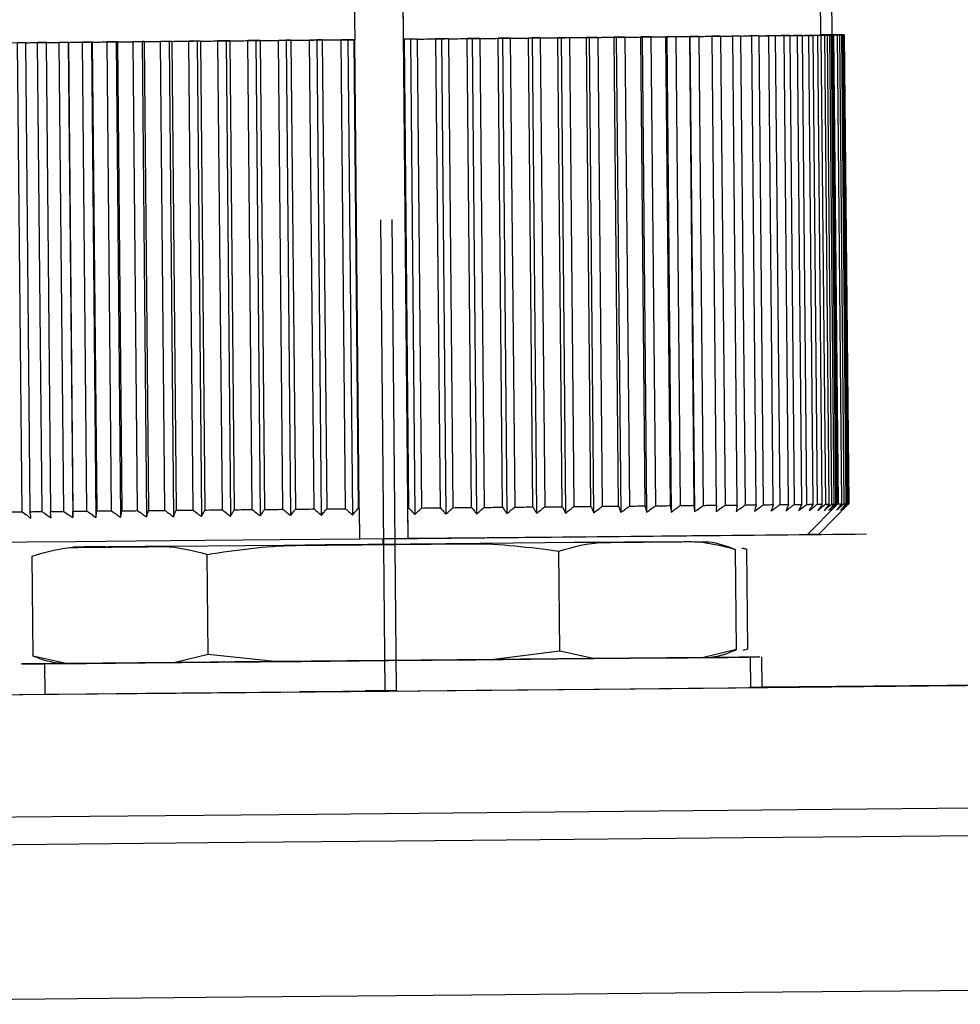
# Model space of a CAD drawing. Header units: millimetres. Extents: x -271 to 35, y 79 to 379.
# Tile 14 of 23: x -233 to -217, y 197 to 213. Entities that reach past the tile are written whole.
import ezdxf

# ---------------------------------------------------------------- set-up
doc = ezdxf.new("R2010")
doc.units = ezdxf.units.MM
doc.header["$PDSIZE"] = -1

msp = doc.modelspace()

# ---------------------------------------------------------------- linework, layer by layer
at = {"color": 7, "linetype": 'Continuous', "lineweight": 25}
for p, q in [((-226.502, 204.912), (-226.595, 214.762)), ((-227.391, 214.404), (-227.379, 213.104)), ((-226.579, 213.112), (-226.591, 214.412)), ((-219.729, 213.177), (-219.741, 214.477)), ((-219.544, 213.183), (-219.556, 214.483)), ((-229.428, 213.085), (-229.49, 213.085)), ((-229.428, 213.085), (-229.356, 205.386)), ((-229.003, 213.089), (-229.132, 213.088)), ((-229.06, 205.388), (-229.132, 213.088)), ((-228.931, 213.09), (-229.003, 213.089)), ((-229.003, 213.089), (-228.93, 205.284)), ((-228.931, 213.09), (-228.859, 205.39)), ((-228.505, 213.094), (-228.629, 213.093)), ((-228.557, 205.393), (-228.629, 213.093)), ((-228.425, 213.095), (-228.505, 213.094)), ((-228.505, 213.094), (-228.432, 205.289)), ((-228.425, 213.095), (-228.353, 205.395)), ((-228.001, 213.099), (-228.119, 213.098)), ((-228.046, 205.398), (-228.119, 213.098)), ((-227.912, 213.099), (-228.001, 213.099)), ((-228.001, 213.099), (-227.927, 205.294)), ((-227.912, 213.099), (-227.839, 205.4)), ((-227.491, 213.103), (-227.602, 213.102)), ((-227.53, 205.403), (-227.602, 213.102)), ((-227.379, 213.104), (-227.491, 213.103)), ((-227.491, 213.103), (-227.417, 205.299)), ((-227.394, 213.104), (-227.322, 205.405)), ((-227.379, 213.104), (-227.379, 213.104)), ((-227.307, 205.405), (-227.379, 213.104)), ((-226.579, 213.112), (-226.563, 213.112)), ((-226.579, 213.112), (-226.579, 213.112)), ((-226.579, 213.112), (-226.507, 205.412)), ((-226.466, 213.113), (-226.563, 213.112)), ((-226.491, 205.412), (-226.563, 213.112)), ((-226.355, 213.114), (-226.466, 213.113)), ((-226.466, 213.113), (-226.393, 205.308)), ((-226.355, 213.114), (-226.282, 205.414)), ((-225.956, 213.118), (-226.045, 213.117)), ((-225.973, 205.417), (-226.045, 213.117)), ((-225.838, 213.119), (-225.956, 213.118)), ((-225.956, 213.118), (-225.883, 205.313)), ((-225.838, 213.119), (-225.766, 205.419)), ((-225.451, 213.123), (-225.532, 213.122)), ((-225.46, 205.422), (-225.532, 213.122)), ((-225.328, 213.124), (-225.451, 213.123)), ((-225.451, 213.123), (-225.378, 205.318)), ((-225.328, 213.124), (-225.255, 205.424)), ((-224.954, 213.127), (-225.026, 213.127)), ((-224.953, 205.427), (-225.026, 213.127)), ((-224.825, 213.128), (-224.954, 213.127)), ((-224.954, 213.127), (-224.881, 205.322)), ((-224.825, 213.128), (-224.753, 205.429)), ((-224.467, 213.132), (-224.529, 213.131)), ((-224.457, 205.432), (-224.529, 213.131)), ((-224.333, 213.133), (-224.467, 213.132)), ((-224.467, 213.132), (-224.393, 205.327)), ((-224.333, 213.133), (-224.26, 205.433)), ((-223.991, 213.136), (-224.044, 213.136)), ((-223.972, 205.436), (-224.044, 213.136)), ((-223.853, 213.138), (-223.991, 213.136)), ((-223.991, 213.136), (-223.918, 205.331)), ((-223.853, 213.138), (-223.781, 205.438)), ((-223.53, 213.141), (-223.574, 213.14)), ((-223.501, 205.441), (-223.574, 213.14)), ((-223.389, 213.142), (-223.53, 213.141)), ((-223.53, 213.141), (-223.457, 205.336)), ((-223.389, 213.142), (-223.317, 205.442)), ((-223.087, 213.145), (-223.12, 213.145)), ((-223.047, 205.445), (-223.12, 213.145)), ((-222.943, 213.146), (-223.087, 213.145)), ((-223.087, 213.145), (-223.013, 205.34)), ((-222.943, 213.146), (-222.87, 205.447)), ((-222.662, 213.149), (-222.685, 213.149)), ((-222.612, 205.449), (-222.685, 213.149)), ((-222.516, 213.15), (-222.662, 213.149)), ((-222.662, 213.149), (-222.588, 205.344)), ((-222.516, 213.15), (-222.443, 205.451)), ((-222.258, 213.153), (-222.27, 213.153)), ((-222.198, 205.453), (-222.27, 213.153)), ((-222.11, 213.154), (-222.258, 213.153)), ((-222.258, 213.153), (-222.184, 205.348)), ((-222.11, 213.154), (-222.038, 205.454)), ((-221.877, 213.156), (-221.879, 213.156)), ((-221.807, 205.457), (-221.879, 213.156)), ((-221.729, 213.158), (-221.877, 213.156)), ((-221.877, 213.156), (-221.803, 205.351)), ((-221.729, 213.158), (-221.657, 205.458)), ((-221.373, 213.161), (-221.521, 213.16)), ((-221.521, 213.16), (-221.513, 213.16)), ((-221.441, 205.46), (-221.513, 213.16)), ((-221.373, 213.161), (-221.301, 205.461)), ((-221.044, 213.164), (-221.191, 213.163)), ((-221.191, 213.163), (-221.173, 213.163)), ((-221.101, 205.463), (-221.173, 213.163)), ((-221.044, 213.164), (-220.972, 205.464)), ((-220.745, 213.167), (-220.89, 213.166)), ((-220.89, 213.166), (-220.862, 213.166)), ((-220.789, 205.466), (-220.862, 213.166)), ((-220.745, 213.167), (-220.672, 205.467)), ((-220.475, 213.17), (-220.618, 213.168)), ((-220.618, 213.168), (-220.58, 213.169)), ((-220.508, 205.469), (-220.58, 213.169)), ((-220.475, 213.17), (-220.403, 205.47)), ((-220.238, 213.172), (-220.378, 213.17)), ((-220.378, 213.17), (-220.329, 213.171)), ((-220.257, 205.471), (-220.329, 213.171)), ((-220.238, 213.172), (-220.166, 205.472)), ((-220.033, 213.174), (-220.169, 213.172)), ((-220.169, 213.172), (-220.111, 213.173)), ((-220.039, 205.473), (-220.111, 213.173)), ((-220.033, 213.174), (-219.961, 205.474)), ((-219.862, 213.175), (-219.994, 213.174)), ((-219.994, 213.174), (-219.927, 213.175)), ((-219.854, 205.475), (-219.927, 213.175)), ((-219.862, 213.175), (-219.79, 205.476)), ((-219.726, 213.177), (-219.852, 213.175)), ((-219.852, 213.175), (-219.776, 213.176)), ((-219.704, 205.477), (-219.776, 213.176)), ((-219.625, 213.178), (-219.746, 213.177)), ((-219.746, 213.177), (-219.661, 213.177)), ((-219.647, 213.182), (-219.729, 213.181)), ((-219.729, 213.181), (-219.709, 213.181)), ((-219.729, 213.177), (-219.625, 213.178)), ((-219.729, 213.177), (-219.726, 213.177)), ((-219.661, 213.177), (-219.729, 213.177)), ((-219.726, 213.177), (-219.654, 205.477)), ((-219.709, 213.177), (-219.709, 213.181)), ((-219.582, 213.178), (-219.675, 213.177)), ((-219.675, 213.177), (-219.56, 213.178)), ((-219.56, 213.178), (-219.675, 213.177)), ((-219.675, 213.177), (-219.582, 213.178)), ((-219.589, 205.478), (-219.661, 213.177)), ((-219.647, 213.182), (-219.647, 213.178)), ((-219.518, 213.183), (-219.643, 213.182)), ((-219.643, 213.182), (-219.566, 213.182)), ((-219.538, 213.179), (-219.639, 213.178)), ((-219.639, 213.178), (-219.531, 213.179)), ((-219.531, 213.179), (-219.639, 213.178)), ((-219.639, 213.178), (-219.538, 213.179)), ((-219.625, 213.178), (-219.553, 205.478)), ((-219.509, 205.478), (-219.582, 213.178)), ((-219.566, 213.178), (-219.566, 213.182)), ((-219.538, 213.179), (-219.56, 213.178)), ((-219.56, 213.178), (-219.487, 205.479)), ((-219.544, 213.183), (-219.456, 213.184)), ((-219.424, 213.184), (-219.544, 213.183)), ((-219.495, 213.183), (-219.544, 213.183)), ((-219.544, 213.183), (-219.457, 213.183)), ((-219.466, 205.479), (-219.538, 213.179)), ((-219.531, 213.179), (-219.459, 205.479)), ((-219.529, 213.179), (-219.457, 205.479)), ((-219.518, 213.183), (-219.445, 205.483)), ((-219.409, 213.184), (-219.5, 213.183)), ((-219.5, 213.183), (-219.384, 213.184)), ((-219.366, 213.184), (-219.479, 213.183)), ((-219.479, 213.183), (-219.385, 213.184)), ((-219.358, 213.184), (-219.457, 213.183)), ((-219.457, 213.183), (-219.348, 213.184)), ((-219.385, 205.484), (-219.457, 213.183)), ((-219.344, 213.185), (-219.45, 213.183)), ((-219.45, 213.183), (-219.348, 213.184)), ((-219.424, 213.184), (-219.351, 205.484)), ((-219.312, 205.484), (-219.385, 213.184)), ((-219.366, 213.184), (-219.348, 213.184)), ((-219.366, 213.184), (-219.293, 205.485)), ((-219.344, 213.185), (-219.348, 213.184)), ((-219.276, 205.485), (-219.348, 213.184)), ((-219.344, 213.185), (-219.271, 205.485)), ((-232.766, 213.054), (-232.913, 213.053)), ((-232.84, 205.353), (-232.913, 213.053)), ((-232.784, 213.054), (-232.766, 213.054)), ((-232.784, 213.054), (-232.712, 205.354)), ((-232.437, 213.057), (-232.584, 213.056)), ((-232.512, 205.356), (-232.584, 213.056)), ((-232.444, 213.057), (-232.437, 213.057)), ((-232.444, 213.057), (-232.372, 205.357)), ((-232.08, 213.06), (-232.228, 213.059)), ((-232.156, 205.359), (-232.228, 213.059)), ((-232.078, 213.06), (-232.08, 213.06)), ((-232.08, 213.06), (-232.007, 205.256)), ((-232.078, 213.06), (-232.006, 205.361)), ((-231.699, 213.064), (-231.847, 213.063)), ((-231.774, 205.363), (-231.847, 213.063)), ((-231.687, 213.064), (-231.699, 213.064)), ((-231.699, 213.064), (-231.626, 205.259)), ((-231.687, 213.064), (-231.614, 205.364)), ((-231.296, 213.068), (-231.441, 213.066)), ((-231.369, 205.367), (-231.441, 213.066)), ((-231.272, 213.068), (-231.296, 213.068)), ((-231.296, 213.068), (-231.222, 205.263)), ((-231.272, 213.068), (-231.2, 205.368)), ((-230.87, 213.072), (-231.014, 213.07)), ((-230.942, 205.371), (-231.014, 213.07)), ((-230.837, 213.072), (-230.87, 213.072)), ((-230.87, 213.072), (-230.797, 205.267)), ((-230.837, 213.072), (-230.765, 205.372)), ((-230.427, 213.076), (-230.568, 213.075)), ((-230.495, 205.375), (-230.568, 213.075)), ((-230.383, 213.076), (-230.427, 213.076)), ((-230.427, 213.076), (-230.353, 205.271)), ((-230.383, 213.076), (-230.311, 205.377)), ((-229.966, 213.08), (-230.104, 213.079)), ((-230.031, 205.379), (-230.104, 213.079)), ((-229.913, 213.081), (-229.966, 213.08)), ((-229.966, 213.08), (-229.892, 205.275)), ((-229.913, 213.081), (-229.84, 205.381)), ((-229.49, 213.085), (-229.624, 213.083)), ((-229.552, 205.384), (-229.624, 213.083)), ((-229.49, 213.085), (-229.417, 205.28)), ((-227.322, 205.405), (-227.307, 205.405)), ((-227.307, 205.405), (-227.302, 204.905)), ((-226.502, 204.912), (-226.507, 205.412)), ((-226.507, 205.412), (-226.491, 205.412)), ((-219.952, 204.974), (-219.457, 205.479)), ((-219.767, 204.98), (-219.272, 205.485)), ((-219.454, 205.476), (-219.445, 205.483)), ((-219.293, 205.485), (-219.276, 205.485)), ((-226.502, 204.912), (-227.302, 204.905)), ((-226.914, 204.816), (-226.914, 204.909)), ((-226.502, 204.912), (-226.502, 204.912)), ((-222.604, 204.857), (-221.797, 204.865)), ((-224.011, 203.064), (-224.027, 204.707)), ((-221.111, 203.092), (-221.127, 204.735)), ((-221.027, 204.756), (-220.941, 204.741)), ((-221.014, 204.761), (-220.941, 204.741)), ((-220.925, 203.098), (-220.941, 204.741)), ((-232.658, 202.983), (-232.673, 204.626)), ((-229.785, 203.01), (-229.8, 204.653)), ((-224.011, 203.064), (-225.096, 202.926)), ((-223.465, 202.941), (-224.011, 203.064)), ((-221.111, 203.092), (-221.655, 202.958)), ((-220.925, 203.098), (-221.011, 203.077)), ((-232.116, 202.86), (-232.658, 202.983)), ((-229.785, 203.01), (-230.324, 202.877)), ((-228.698, 202.892), (-229.785, 203.01)), ((-225.096, 202.926), (-228.698, 202.892)), ((-221.655, 202.958), (-223.465, 202.941)), ((-221.655, 202.958), (-221.569, 202.959)), ((-220.879, 202.466), (-220.883, 202.965)), ((-220.693, 202.471), (-220.698, 202.971)), ((-232.697, 202.859), (-232.697, 202.855)), ((-232.697, 202.859), (-232.644, 202.859)), ((-232.472, 202.857), (-232.467, 202.357)), ((-232.197, 202.859), (-232.116, 202.86)), ((-230.324, 202.877), (-232.116, 202.86))]:
    msp.add_line(p, q, dxfattribs=at)
at = {"color": 7, "linetype": 'Continuous'}
for p, q in [((-226.878, 202.409), (-226.951, 210.144)), ((-226.693, 202.415), (-226.765, 210.15)), ((-226.902, 204.909), (-219.167, 204.982)), ((-226.902, 204.909), (-223.034, 204.945)), ((-226.902, 204.909), (-226.891, 204.909)), ((-226.902, 204.909), (-226.901, 204.909)), ((-226.716, 204.915), (-218.981, 204.988)), ((-226.716, 204.915), (-222.849, 204.951)), ((-226.716, 204.915), (-226.611, 204.915)), ((-226.716, 204.915), (-226.706, 204.915)), ((-226.693, 202.415), (-227.205, 202.41)), ((-226.878, 202.409), (-228.285, 202.396))]:
    msp.add_line(p, q, dxfattribs=at)
at = {"color": 7, "linetype": 'Continuous', "lineweight": 25, "flags": 128}
for points in [[(-234.229, 213.041), (-234.099, 213.042), (-233.714, 213.045), (-233.089, 213.051), (-232.245, 213.059), (-231.212, 213.069), (-230.028, 213.08), (-228.735, 213.092), (-227.379, 213.104)], [(-229.428, 213.085), (-229.391, 213.086), (-229.354, 213.086), (-229.317, 213.086), (-229.281, 213.087), (-229.244, 213.087), (-229.206, 213.087), (-229.169, 213.088), (-229.132, 213.088)], [(-228.931, 213.09), (-228.894, 213.09), (-228.856, 213.091), (-228.818, 213.091), (-228.781, 213.091), (-228.743, 213.092), (-228.705, 213.092), (-228.667, 213.092), (-228.629, 213.093)], [(-228.425, 213.095), (-228.387, 213.095), (-228.349, 213.095), (-228.31, 213.096), (-228.272, 213.096), (-228.234, 213.096), (-228.195, 213.097), (-228.157, 213.097), (-228.119, 213.098)], [(-227.912, 213.099), (-227.873, 213.1), (-227.834, 213.1), (-227.796, 213.101), (-227.757, 213.101), (-227.718, 213.101), (-227.68, 213.102), (-227.641, 213.102), (-227.602, 213.102)], [(-226.579, 213.112), (-225.223, 213.125), (-223.93, 213.137), (-222.746, 213.148), (-221.713, 213.158), (-220.869, 213.166), (-220.243, 213.172), (-219.859, 213.175), (-219.729, 213.177)], [(-226.355, 213.114), (-226.316, 213.114), (-226.277, 213.115), (-226.238, 213.115), (-226.2, 213.116), (-226.161, 213.116), (-226.122, 213.116), (-226.084, 213.117), (-226.045, 213.117)], [(-225.838, 213.119), (-225.8, 213.119), (-225.761, 213.12), (-225.723, 213.12), (-225.685, 213.12), (-225.647, 213.121), (-225.608, 213.121), (-225.57, 213.121), (-225.532, 213.122)], [(-225.328, 213.124), (-225.29, 213.124), (-225.252, 213.124), (-225.214, 213.125), (-225.176, 213.125), (-225.138, 213.126), (-225.101, 213.126), (-225.063, 213.126), (-225.026, 213.127)], [(-224.825, 213.128), (-224.788, 213.129), (-224.75, 213.129), (-224.713, 213.13), (-224.676, 213.13), (-224.639, 213.13), (-224.603, 213.131), (-224.566, 213.131), (-224.529, 213.131)], [(-224.333, 213.133), (-224.296, 213.133), (-224.26, 213.134), (-224.224, 213.134), (-224.188, 213.134), (-224.152, 213.135), (-224.116, 213.135), (-224.08, 213.135), (-224.044, 213.136)], [(-223.853, 213.138), (-223.818, 213.138), (-223.783, 213.138), (-223.748, 213.139), (-223.713, 213.139), (-223.678, 213.139), (-223.643, 213.14), (-223.608, 213.14), (-223.574, 213.14)], [(-223.389, 213.142), (-223.355, 213.142), (-223.321, 213.143), (-223.287, 213.143), (-223.254, 213.143), (-223.22, 213.144), (-223.187, 213.144), (-223.153, 213.144), (-223.12, 213.145)], [(-222.943, 213.146), (-222.91, 213.147), (-222.877, 213.147), (-222.845, 213.147), (-222.813, 213.147), (-222.781, 213.148), (-222.748, 213.148), (-222.716, 213.148), (-222.685, 213.149)], [(-222.516, 213.15), (-222.485, 213.151), (-222.454, 213.151), (-222.423, 213.151), (-222.392, 213.151), (-222.361, 213.152), (-222.331, 213.152), (-222.301, 213.152), (-222.27, 213.153)], [(-222.11, 213.154), (-222.081, 213.154), (-222.052, 213.155), (-222.023, 213.155), (-221.994, 213.155), (-221.965, 213.155), (-221.936, 213.156), (-221.908, 213.156), (-221.879, 213.156)], [(-221.729, 213.158), (-221.701, 213.158), (-221.674, 213.158), (-221.647, 213.158), (-221.62, 213.159), (-221.593, 213.159), (-221.566, 213.159), (-221.539, 213.159), (-221.513, 213.16)], [(-221.373, 213.161), (-221.348, 213.161), (-221.322, 213.162), (-221.297, 213.162), (-221.272, 213.162), (-221.247, 213.162), (-221.222, 213.162), (-221.198, 213.163), (-221.173, 213.163)], [(-221.044, 213.164), (-221.021, 213.164), (-220.998, 213.165), (-220.975, 213.165), (-220.952, 213.165), (-220.929, 213.165), (-220.906, 213.165), (-220.884, 213.166), (-220.862, 213.166)], [(-220.745, 213.167), (-220.724, 213.167), (-220.703, 213.167), (-220.682, 213.168), (-220.661, 213.168), (-220.64, 213.168), (-220.62, 213.168), (-220.6, 213.168), (-220.58, 213.169)], [(-220.475, 213.17), (-220.457, 213.17), (-220.438, 213.17), (-220.419, 213.17), (-220.401, 213.17), (-220.383, 213.17), (-220.365, 213.171), (-220.347, 213.171), (-220.329, 213.171)], [(-220.238, 213.172), (-220.221, 213.172), (-220.205, 213.172), (-220.189, 213.172), (-220.173, 213.172), (-220.157, 213.173), (-220.142, 213.173), (-220.126, 213.173), (-220.111, 213.173)], [(-220.033, 213.174), (-220.019, 213.174), (-220.005, 213.174), (-219.992, 213.174), (-219.978, 213.174), (-219.965, 213.174), (-219.952, 213.175), (-219.939, 213.175), (-219.927, 213.175)], [(-219.862, 213.175), (-219.851, 213.175), (-219.84, 213.176), (-219.829, 213.176), (-219.818, 213.176), (-219.807, 213.176), (-219.797, 213.176), (-219.786, 213.176), (-219.776, 213.176)], [(-219.729, 213.181), (-219.655, 213.182), (-219.544, 213.183)], [(-219.661, 213.177), (-219.669, 213.177), (-219.676, 213.177), (-219.684, 213.177), (-219.692, 213.177), (-219.7, 213.177), (-219.709, 213.177), (-219.717, 213.177), (-219.726, 213.177)], [(-219.726, 213.177), (-219.717, 213.177), (-219.708, 213.177), (-219.7, 213.177), (-219.692, 213.177), (-219.684, 213.177), (-219.676, 213.177), (-219.669, 213.177), (-219.661, 213.177)], [(-219.647, 213.182), (-219.636, 213.182), (-219.626, 213.182), (-219.615, 213.182), (-219.605, 213.182), (-219.595, 213.182), (-219.585, 213.182), (-219.575, 213.182), (-219.566, 213.182)], [(-219.582, 213.178), (-219.586, 213.178), (-219.591, 213.178), (-219.596, 213.178), (-219.602, 213.178), (-219.607, 213.178), (-219.613, 213.178), (-219.619, 213.178), (-219.625, 213.178)], [(-219.625, 213.178), (-219.619, 213.178), (-219.613, 213.178), (-219.607, 213.178), (-219.602, 213.178), (-219.596, 213.178), (-219.591, 213.178), (-219.586, 213.178), (-219.582, 213.178)], [(-219.495, 213.183), (-219.503, 213.183), (-219.511, 213.183), (-219.52, 213.183), (-219.528, 213.183), (-219.537, 213.183), (-219.546, 213.183), (-219.555, 213.183), (-219.564, 213.183)], [(-219.56, 213.178), (-219.556, 213.178), (-219.553, 213.178), (-219.55, 213.178), (-219.547, 213.178), (-219.545, 213.178), (-219.542, 213.178), (-219.54, 213.179), (-219.538, 213.179)], [(-219.518, 213.183), (-219.51, 213.183), (-219.501, 213.183), (-219.494, 213.183), (-219.486, 213.183), (-219.478, 213.183), (-219.471, 213.183), (-219.464, 213.183), (-219.457, 213.183)], [(-219.409, 213.184), (-219.414, 213.184), (-219.419, 213.184), (-219.425, 213.184), (-219.431, 213.184), (-219.437, 213.184), (-219.443, 213.184), (-219.45, 213.184), (-219.456, 213.184)], [(-219.424, 213.184), (-219.418, 213.184), (-219.413, 213.184), (-219.408, 213.184), (-219.403, 213.184), (-219.398, 213.184), (-219.393, 213.184), (-219.389, 213.184), (-219.385, 213.184)], [(-219.358, 213.184), (-219.361, 213.184), (-219.363, 213.184), (-219.366, 213.184), (-219.369, 213.184), (-219.373, 213.184), (-219.376, 213.184), (-219.38, 213.184), (-219.384, 213.184)], [(-219.344, 213.185), (-219.344, 213.185), (-219.344, 213.185), (-219.344, 213.185), (-219.344, 213.185), (-219.344, 213.185), (-219.344, 213.185), (-219.344, 213.185), (-219.344, 213.185)], [(-232.784, 213.054), (-232.76, 213.054), (-232.735, 213.054), (-232.71, 213.055), (-232.685, 213.055), (-232.66, 213.055), (-232.635, 213.055), (-232.61, 213.055), (-232.584, 213.056)], [(-232.444, 213.057), (-232.418, 213.057), (-232.391, 213.058), (-232.364, 213.058), (-232.337, 213.058), (-232.31, 213.058), (-232.283, 213.059), (-232.256, 213.059), (-232.228, 213.059)], [(-232.078, 213.06), (-232.049, 213.061), (-232.021, 213.061), (-231.992, 213.061), (-231.963, 213.062), (-231.934, 213.062), (-231.905, 213.062), (-231.876, 213.062), (-231.847, 213.063)], [(-231.687, 213.064), (-231.656, 213.064), (-231.626, 213.065), (-231.596, 213.065), (-231.565, 213.065), (-231.534, 213.066), (-231.503, 213.066), (-231.473, 213.066), (-231.441, 213.066)], [(-231.272, 213.068), (-231.241, 213.068), (-231.209, 213.069), (-231.177, 213.069), (-231.144, 213.069), (-231.112, 213.069), (-231.08, 213.07), (-231.047, 213.07), (-231.014, 213.07)], [(-230.837, 213.072), (-230.804, 213.072), (-230.771, 213.073), (-230.737, 213.073), (-230.703, 213.073), (-230.67, 213.074), (-230.636, 213.074), (-230.602, 213.074), (-230.568, 213.075)], [(-230.383, 213.076), (-230.349, 213.077), (-230.314, 213.077), (-230.279, 213.077), (-230.244, 213.078), (-230.209, 213.078), (-230.174, 213.078), (-230.139, 213.079), (-230.104, 213.079)], [(-229.913, 213.081), (-229.877, 213.081), (-229.841, 213.081), (-229.805, 213.082), (-229.769, 213.082), (-229.733, 213.082), (-229.697, 213.083), (-229.661, 213.083), (-229.624, 213.083)], [(-233.023, 205.351), (-233.001, 205.352), (-232.979, 205.352), (-232.956, 205.352), (-232.933, 205.352), (-232.91, 205.352), (-232.887, 205.353), (-232.864, 205.353), (-232.84, 205.353)], [(-232.712, 205.354), (-232.687, 205.354), (-232.663, 205.355), (-232.638, 205.355), (-232.613, 205.355), (-232.588, 205.355), (-232.563, 205.356), (-232.537, 205.356), (-232.512, 205.356)], [(-232.372, 205.357), (-232.346, 205.358), (-232.319, 205.358), (-232.292, 205.358), (-232.265, 205.358), (-232.238, 205.359), (-232.211, 205.359), (-232.183, 205.359), (-232.156, 205.359)], [(-232.006, 205.361), (-231.977, 205.361), (-231.949, 205.361), (-231.92, 205.362), (-231.891, 205.362), (-231.862, 205.362), (-231.833, 205.362), (-231.804, 205.363), (-231.774, 205.363)], [(-231.614, 205.364), (-231.584, 205.365), (-231.554, 205.365), (-231.523, 205.365), (-231.493, 205.366), (-231.462, 205.366), (-231.431, 205.366), (-231.4, 205.366), (-231.369, 205.367)], [(-231.2, 205.368), (-231.168, 205.369), (-231.136, 205.369), (-231.104, 205.369), (-231.072, 205.37), (-231.04, 205.37), (-231.007, 205.37), (-230.975, 205.37), (-230.942, 205.371)], [(-230.765, 205.372), (-230.732, 205.373), (-230.698, 205.373), (-230.665, 205.373), (-230.631, 205.374), (-230.597, 205.374), (-230.563, 205.374), (-230.53, 205.375), (-230.495, 205.375)], [(-230.311, 205.377), (-230.276, 205.377), (-230.242, 205.377), (-230.207, 205.378), (-230.172, 205.378), (-230.137, 205.378), (-230.102, 205.379), (-230.067, 205.379), (-230.031, 205.379)], [(-229.84, 205.381), (-229.805, 205.381), (-229.769, 205.382), (-229.733, 205.382), (-229.697, 205.382), (-229.661, 205.383), (-229.625, 205.383), (-229.588, 205.383), (-229.552, 205.384)], [(-229.356, 205.386), (-229.319, 205.386), (-229.282, 205.386), (-229.245, 205.387), (-229.208, 205.387), (-229.171, 205.387), (-229.134, 205.388), (-229.097, 205.388), (-229.06, 205.388)], [(-228.859, 205.39), (-228.821, 205.391), (-228.784, 205.391), (-228.746, 205.391), (-228.708, 205.392), (-228.671, 205.392), (-228.633, 205.392), (-228.595, 205.393), (-228.557, 205.393)], [(-228.353, 205.395), (-228.315, 205.395), (-228.276, 205.396), (-228.238, 205.396), (-228.2, 205.396), (-228.161, 205.397), (-228.123, 205.397), (-228.085, 205.398), (-228.046, 205.398)], [(-227.839, 205.4), (-227.801, 205.4), (-227.762, 205.401), (-227.723, 205.401), (-227.685, 205.401), (-227.646, 205.402), (-227.607, 205.402), (-227.569, 205.402), (-227.53, 205.403)], [(-226.282, 205.414), (-226.244, 205.415), (-226.205, 205.415), (-226.166, 205.416), (-226.127, 205.416), (-226.089, 205.416), (-226.05, 205.417), (-226.011, 205.417), (-225.973, 205.417)], [(-225.766, 205.419), (-225.728, 205.42), (-225.689, 205.42), (-225.651, 205.42), (-225.613, 205.421), (-225.574, 205.421), (-225.536, 205.421), (-225.498, 205.422), (-225.46, 205.422)], [(-225.255, 205.424), (-225.217, 205.424), (-225.179, 205.425), (-225.142, 205.425), (-225.104, 205.426), (-225.066, 205.426), (-225.029, 205.426), (-224.991, 205.427), (-224.953, 205.427)], [(-224.753, 205.429), (-224.715, 205.429), (-224.678, 205.43), (-224.641, 205.43), (-224.604, 205.43), (-224.567, 205.431), (-224.53, 205.431), (-224.493, 205.431), (-224.457, 205.432)], [(-224.26, 205.433), (-224.224, 205.434), (-224.188, 205.434), (-224.152, 205.434), (-224.115, 205.435), (-224.079, 205.435), (-224.043, 205.435), (-224.008, 205.436), (-223.972, 205.436)], [(-223.781, 205.438), (-223.746, 205.438), (-223.711, 205.439), (-223.675, 205.439), (-223.64, 205.439), (-223.606, 205.44), (-223.571, 205.44), (-223.536, 205.44), (-223.501, 205.441)], [(-223.317, 205.442), (-223.283, 205.443), (-223.249, 205.443), (-223.215, 205.443), (-223.181, 205.444), (-223.148, 205.444), (-223.114, 205.444), (-223.081, 205.445), (-223.047, 205.445)], [(-222.87, 205.447), (-222.838, 205.447), (-222.805, 205.447), (-222.773, 205.447), (-222.74, 205.448), (-222.708, 205.448), (-222.676, 205.448), (-222.644, 205.449), (-222.612, 205.449)], [(-222.443, 205.451), (-222.412, 205.451), (-222.381, 205.451), (-222.35, 205.451), (-222.32, 205.452), (-222.289, 205.452), (-222.259, 205.452), (-222.228, 205.453), (-222.198, 205.453)], [(-222.038, 205.454), (-222.009, 205.455), (-221.98, 205.455), (-221.95, 205.455), (-221.921, 205.456), (-221.893, 205.456), (-221.864, 205.456), (-221.835, 205.456), (-221.807, 205.457)], [(-221.657, 205.458), (-221.629, 205.458), (-221.602, 205.459), (-221.575, 205.459), (-221.547, 205.459), (-221.52, 205.459), (-221.494, 205.46), (-221.467, 205.46), (-221.441, 205.46)], [(-221.301, 205.461), (-221.275, 205.462), (-221.25, 205.462), (-221.225, 205.462), (-221.2, 205.462), (-221.175, 205.463), (-221.15, 205.463), (-221.125, 205.463), (-221.101, 205.463)], [(-220.972, 205.464), (-220.949, 205.465), (-220.925, 205.465), (-220.902, 205.465), (-220.879, 205.465), (-220.857, 205.466), (-220.834, 205.466), (-220.812, 205.466), (-220.789, 205.466)], [(-220.672, 205.467), (-220.651, 205.468), (-220.63, 205.468), (-220.609, 205.468), (-220.589, 205.468), (-220.568, 205.468), (-220.548, 205.469), (-220.528, 205.469), (-220.508, 205.469)], [(-220.403, 205.47), (-220.384, 205.47), (-220.366, 205.47), (-220.347, 205.47), (-220.329, 205.471), (-220.311, 205.471), (-220.293, 205.471), (-220.275, 205.471), (-220.257, 205.471)], [(-220.166, 205.472), (-220.149, 205.472), (-220.133, 205.472), (-220.117, 205.473), (-220.101, 205.473), (-220.085, 205.473), (-220.07, 205.473), (-220.054, 205.473), (-220.039, 205.473)], [(-219.961, 205.474), (-219.947, 205.474), (-219.933, 205.474), (-219.919, 205.474), (-219.906, 205.475), (-219.893, 205.475), (-219.88, 205.475), (-219.867, 205.475), (-219.854, 205.475)], [(-219.79, 205.476), (-219.778, 205.476), (-219.767, 205.476), (-219.756, 205.476), (-219.745, 205.476), (-219.735, 205.476), (-219.724, 205.476), (-219.714, 205.476), (-219.704, 205.477)], [(-219.654, 205.477), (-219.645, 205.477), (-219.636, 205.477), (-219.628, 205.477), (-219.62, 205.477), (-219.612, 205.477), (-219.604, 205.478), (-219.596, 205.478), (-219.589, 205.478)], [(-219.553, 205.478), (-219.546, 205.478), (-219.541, 205.478), (-219.535, 205.478), (-219.529, 205.478), (-219.524, 205.478), (-219.519, 205.478), (-219.514, 205.478), (-219.509, 205.478)], [(-219.487, 205.479), (-219.484, 205.479), (-219.481, 205.479), (-219.478, 205.479), (-219.475, 205.479), (-219.472, 205.479), (-219.47, 205.479), (-219.468, 205.479), (-219.466, 205.479)], [(-219.445, 205.483), (-219.437, 205.483), (-219.429, 205.483), (-219.421, 205.483), (-219.414, 205.483), (-219.406, 205.483), (-219.399, 205.484), (-219.392, 205.484), (-219.385, 205.484)], [(-219.351, 205.484), (-219.346, 205.484), (-219.34, 205.484), (-219.335, 205.484), (-219.33, 205.484), (-219.326, 205.484), (-219.321, 205.484), (-219.317, 205.484), (-219.312, 205.484)], [(-227.302, 204.905), (-228.599, 204.893), (-229.836, 204.881), (-230.968, 204.871), (-231.955, 204.861), (-232.762, 204.854), (-233.36, 204.848), (-233.728, 204.845), (-233.852, 204.844)], [(-219.952, 204.974), (-220.076, 204.973), (-220.443, 204.97), (-221.041, 204.964), (-221.848, 204.956), (-222.835, 204.947), (-223.968, 204.936), (-225.205, 204.925), (-226.502, 204.912)], [(-222.604, 204.857), (-222.946, 204.854), (-223.34, 204.85), (-223.78, 204.846), (-224.261, 204.841), (-224.777, 204.836), (-225.32, 204.831), (-225.884, 204.826), (-226.461, 204.82)], [(-219.767, 204.98), (-219.873, 204.979), (-219.948, 204.978)], [(-231.236, 204.776), (-231.413, 204.774), (-231.568, 204.773), (-231.7, 204.771), (-231.809, 204.77), (-231.895, 204.77), (-231.956, 204.769), (-231.993, 204.769), (-232.005, 204.769)], [(-231.472, 204.778), (-231.514, 204.777), (-231.623, 204.776), (-231.709, 204.776), (-231.77, 204.775), (-231.807, 204.775), (-231.819, 204.775)], [(-226.461, 204.82), (-227.163, 204.814), (-227.86, 204.807), (-228.538, 204.801), (-229.186, 204.795), (-229.791, 204.789), (-230.341, 204.784), (-230.826, 204.78), (-231.236, 204.776)], [(-232.472, 202.857), (-231.787, 202.863), (-230.817, 202.872), (-229.619, 202.883), (-228.261, 202.896), (-226.824, 202.909), (-225.39, 202.923), (-224.043, 202.935), (-222.86, 202.947), (-221.912, 202.956), (-221.253, 202.962), (-220.92, 202.965), (-220.935, 202.965), (-221.294, 202.962)], [(-223.465, 202.941), (-223.649, 202.939), (-223.84, 202.937), (-224.036, 202.936), (-224.239, 202.934), (-224.446, 202.932), (-224.658, 202.93), (-224.875, 202.928), (-225.096, 202.926)], [(-221.473, 202.964), (-221.062, 202.968), (-220.733, 202.971), (-220.751, 202.971)], [(-244.692, 202.241), (-241.384, 202.272), (-237.872, 202.305), (-234.174, 202.34), (-230.312, 202.376), (-226.307, 202.413), (-222.182, 202.452), (-217.96, 202.492), (-213.664, 202.532), (-209.318, 202.573), (-204.947, 202.614), (-200.575, 202.655), (-196.226, 202.696), (-191.926, 202.736), (-187.697, 202.776), (-183.564, 202.815), (-179.55, 202.853)], [(-232.271, 202.859), (-232.514, 202.856), (-232.846, 202.853), (-232.832, 202.853), (-232.472, 202.857)], [(-228.698, 202.892), (-228.918, 202.89), (-229.134, 202.888), (-229.346, 202.886), (-229.553, 202.884), (-229.754, 202.882), (-229.95, 202.88), (-230.14, 202.878), (-230.324, 202.877)], [(-179.21, 202.862), (-179.261, 202.862), (-183.266, 202.824), (-187.391, 202.785), (-191.614, 202.746), (-195.91, 202.706), (-200.255, 202.665), (-204.626, 202.624), (-208.998, 202.583), (-213.347, 202.542), (-217.647, 202.501), (-220.693, 202.473)], [(-232.467, 202.357), (-231.782, 202.363), (-230.813, 202.372), (-229.614, 202.383), (-228.257, 202.396), (-226.819, 202.409), (-225.385, 202.423), (-224.038, 202.436), (-222.856, 202.447), (-221.907, 202.456), (-221.248, 202.462), (-220.916, 202.465), (-220.879, 202.466)], [(-220.879, 202.47), (-220.728, 202.471), (-220.693, 202.471)], [(-232.878, 202.353), (-232.827, 202.353), (-232.467, 202.357)], [(-244.461, 200.234), (-240.599, 200.27), (-236.554, 200.308), (-232.347, 200.347), (-228, 200.388), (-223.534, 200.43), (-218.972, 200.473), (-214.339, 200.516), (-209.656, 200.56), (-204.948, 200.604), (-200.24, 200.648), (-195.555, 200.692), (-190.916, 200.736), (-186.348, 200.779), (-181.875, 200.821)], [(-180.072, 200.381), (-184.429, 200.34), (-188.885, 200.298), (-193.418, 200.256), (-198.007, 200.213), (-202.629, 200.169), (-207.261, 200.126), (-211.881, 200.082), (-216.466, 200.039), (-220.995, 199.997), (-225.444, 199.955), (-229.792, 199.914), (-234.019, 199.875), (-238.103, 199.837), (-242.024, 199.8)], [(-242.075, 197.265), (-238.146, 197.302), (-234.054, 197.34), (-229.819, 197.38), (-225.462, 197.42), (-221.003, 197.462), (-216.466, 197.505), (-211.872, 197.548), (-207.242, 197.591), (-202.601, 197.635), (-197.97, 197.678), (-193.372, 197.722), (-188.829, 197.764), (-184.364, 197.806), (-179.998, 197.848)], [(-242.075, 197.265), (-238.146, 197.302), (-234.054, 197.34), (-229.819, 197.38), (-225.462, 197.42), (-221.003, 197.462), (-216.466, 197.505), (-211.872, 197.548), (-207.242, 197.591), (-202.601, 197.635), (-197.97, 197.678), (-193.372, 197.722), (-188.829, 197.764), (-184.364, 197.806), (-179.998, 197.848)]]:
    msp.add_lwpolyline(points, dxfattribs=at)
at = {"color": 7, "linetype": 'Continuous', "lineweight": 25}
for centre, radius, start, end in [((-219.53, 213.066), 0.113, 89.7919, 90.6216), ((-219.532, 213.287), 0.108, 270.4461, 271.3007), ((-219.459, 205.587), 0.108, 270.4461, 271.3007)]:
    msp.add_arc(centre, radius, start, end, dxfattribs=at)
for points, knots in [([(-232.84, 205.353), (-232.813, 205.334), (-232.764, 205.299), (-232.715, 205.264), (-232.693, 205.249)], [0, 0, 0, 0, 0.56, 1, 1, 1, 1]), ([(-232.693, 205.249), (-232.696, 205.269), (-232.703, 205.304), (-232.709, 205.339), (-232.712, 205.354)], [0, 0, 0, 0, 0.56, 1, 1, 1, 1]), ([(-232.512, 205.356), (-232.484, 205.337), (-232.435, 205.302), (-232.385, 205.267), (-232.363, 205.252)], [0, 0, 0, 0, 0.56, 1, 1, 1, 1]), ([(-232.363, 205.252), (-232.365, 205.272), (-232.368, 205.307), (-232.371, 205.342), (-232.372, 205.357)], [0, 0, 0, 0, 0.56, 1, 1, 1, 1]), ([(-232.156, 205.359), (-232.128, 205.34), (-232.079, 205.305), (-232.029, 205.271), (-232.007, 205.256)], [0, 0, 0, 0, 0.56, 1, 1, 1, 1]), ([(-232.007, 205.256), (-232.007, 205.275), (-232.006, 205.31), (-232.006, 205.345), (-232.006, 205.361)], [0, 0, 0, 0, 0.56, 1, 1, 1, 1]), ([(-231.774, 205.363), (-231.747, 205.344), (-231.697, 205.309), (-231.648, 205.274), (-231.626, 205.259)], [0, 0, 0, 0, 0.56, 1, 1, 1, 1]), ([(-231.626, 205.259), (-231.624, 205.279), (-231.62, 205.314), (-231.616, 205.349), (-231.614, 205.364)], [0, 0, 0, 0, 0.56, 1, 1, 1, 1]), ([(-231.369, 205.367), (-231.342, 205.347), (-231.293, 205.313), (-231.244, 205.278), (-231.222, 205.263)], [0, 0, 0, 0, 0.56, 1, 1, 1, 1]), ([(-231.222, 205.263), (-231.218, 205.283), (-231.211, 205.318), (-231.203, 205.353), (-231.2, 205.368)], [0, 0, 0, 0, 0.56, 1, 1, 1, 1]), ([(-230.942, 205.371), (-230.915, 205.351), (-230.867, 205.317), (-230.818, 205.282), (-230.797, 205.267)], [0, 0, 0, 0, 0.56, 1, 1, 1, 1]), ([(-230.797, 205.267), (-230.791, 205.287), (-230.78, 205.322), (-230.77, 205.357), (-230.765, 205.372)], [0, 0, 0, 0, 0.56, 1, 1, 1, 1]), ([(-230.495, 205.375), (-230.469, 205.355), (-230.422, 205.321), (-230.374, 205.286), (-230.353, 205.271)], [0, 0, 0, 0, 0.56, 1, 1, 1, 1]), ([(-230.353, 205.271), (-230.345, 205.291), (-230.331, 205.326), (-230.317, 205.361), (-230.311, 205.377)], [0, 0, 0, 0, 0.56, 1, 1, 1, 1]), ([(-230.031, 205.379), (-230.005, 205.36), (-229.959, 205.325), (-229.913, 205.291), (-229.892, 205.275)], [0, 0, 0, 0, 0.56, 1, 1, 1, 1]), ([(-229.892, 205.275), (-229.883, 205.295), (-229.865, 205.33), (-229.848, 205.365), (-229.84, 205.381)], [0, 0, 0, 0, 0.56, 1, 1, 1, 1]), ([(-229.552, 205.384), (-229.527, 205.364), (-229.482, 205.33), (-229.437, 205.295), (-229.417, 205.28)], [0, 0, 0, 0, 0.56, 1, 1, 1, 1]), ([(-229.417, 205.28), (-229.406, 205.299), (-229.385, 205.335), (-229.365, 205.37), (-229.356, 205.386)], [0, 0, 0, 0, 0.56, 1, 1, 1, 1]), ([(-229.06, 205.388), (-229.035, 205.369), (-228.992, 205.334), (-228.949, 205.3), (-228.93, 205.284)], [0, 0, 0, 0, 0.56, 1, 1, 1, 1]), ([(-228.93, 205.284), (-228.916, 205.304), (-228.893, 205.339), (-228.869, 205.375), (-228.859, 205.39)], [0, 0, 0, 0, 0.56, 1, 1, 1, 1]), ([(-228.557, 205.393), (-228.534, 205.374), (-228.492, 205.339), (-228.451, 205.304), (-228.432, 205.289)], [0, 0, 0, 0, 0.56, 1, 1, 1, 1]), ([(-228.432, 205.289), (-228.417, 205.309), (-228.391, 205.344), (-228.364, 205.379), (-228.353, 205.395)], [0, 0, 0, 0, 0.56, 1, 1, 1, 1]), ([(-228.046, 205.398), (-228.024, 205.378), (-227.985, 205.344), (-227.945, 205.309), (-227.927, 205.294)], [0, 0, 0, 0, 0.56, 1, 1, 1, 1]), ([(-227.927, 205.294), (-227.911, 205.314), (-227.881, 205.349), (-227.852, 205.384), (-227.839, 205.4)], [0, 0, 0, 0, 0.56, 1, 1, 1, 1]), ([(-227.53, 205.403), (-227.509, 205.383), (-227.472, 205.348), (-227.434, 205.314), (-227.417, 205.299)], [0, 0, 0, 0, 0.56, 1, 1, 1, 1]), ([(-227.417, 205.299), (-227.4, 205.318), (-227.367, 205.354), (-227.336, 205.389), (-227.322, 205.405)], [0, 0, 0, 0, 0.56, 1, 1, 1, 1]), ([(-226.491, 205.412), (-226.472, 205.393), (-226.44, 205.358), (-226.407, 205.323), (-226.393, 205.308)], [0, 0, 0, 0, 0.56, 1, 1, 1, 1]), ([(-226.393, 205.308), (-226.372, 205.328), (-226.335, 205.363), (-226.298, 205.399), (-226.282, 205.414)], [0, 0, 0, 0, 0.56, 1, 1, 1, 1]), ([(-225.973, 205.417), (-225.956, 205.398), (-225.926, 205.363), (-225.896, 205.328), (-225.883, 205.313)], [0, 0, 0, 0, 0.56, 1, 1, 1, 1]), ([(-225.883, 205.313), (-225.861, 205.333), (-225.822, 205.368), (-225.783, 205.404), (-225.766, 205.419)], [0, 0, 0, 0, 0.56, 1, 1, 1, 1]), ([(-225.46, 205.422), (-225.444, 205.403), (-225.417, 205.368), (-225.39, 205.333), (-225.378, 205.318)], [0, 0, 0, 0, 0.56, 1, 1, 1, 1]), ([(-225.378, 205.318), (-225.355, 205.338), (-225.314, 205.373), (-225.273, 205.408), (-225.255, 205.424)], [0, 0, 0, 0, 0.56, 1, 1, 1, 1]), ([(-224.953, 205.427), (-224.94, 205.407), (-224.916, 205.372), (-224.891, 205.338), (-224.881, 205.322)], [0, 0, 0, 0, 0.56, 1, 1, 1, 1]), ([(-224.881, 205.322), (-224.857, 205.342), (-224.814, 205.378), (-224.771, 205.413), (-224.753, 205.429)], [0, 0, 0, 0, 0.56, 1, 1, 1, 1]), ([(-224.457, 205.432), (-224.445, 205.412), (-224.424, 205.377), (-224.403, 205.342), (-224.393, 205.327)], [0, 0, 0, 0, 0.56, 1, 1, 1, 1]), ([(-224.393, 205.327), (-224.368, 205.347), (-224.324, 205.382), (-224.28, 205.418), (-224.26, 205.433)], [0, 0, 0, 0, 0.56, 1, 1, 1, 1]), ([(-223.972, 205.436), (-223.962, 205.417), (-223.944, 205.382), (-223.926, 205.347), (-223.918, 205.331)], [0, 0, 0, 0, 0.56, 1, 1, 1, 1]), ([(-223.918, 205.331), (-223.892, 205.351), (-223.847, 205.387), (-223.801, 205.422), (-223.781, 205.438)], [0, 0, 0, 0, 0.56, 1, 1, 1, 1]), ([(-223.501, 205.441), (-223.493, 205.421), (-223.478, 205.386), (-223.464, 205.351), (-223.457, 205.336)], [0, 0, 0, 0, 0.56, 1, 1, 1, 1]), ([(-223.457, 205.336), (-223.431, 205.356), (-223.384, 205.391), (-223.337, 205.427), (-223.317, 205.442)], [0, 0, 0, 0, 0.56, 1, 1, 1, 1]), ([(-223.047, 205.445), (-223.041, 205.425), (-223.03, 205.39), (-223.018, 205.355), (-223.013, 205.34)], [0, 0, 0, 0, 0.56, 1, 1, 1, 1]), ([(-223.013, 205.34), (-222.986, 205.36), (-222.939, 205.395), (-222.891, 205.431), (-222.87, 205.447)], [0, 0, 0, 0, 0.56, 1, 1, 1, 1]), ([(-222.612, 205.449), (-222.608, 205.429), (-222.6, 205.394), (-222.592, 205.359), (-222.588, 205.344)], [0, 0, 0, 0, 0.56, 1, 1, 1, 1]), ([(-222.588, 205.344), (-222.561, 205.364), (-222.513, 205.399), (-222.465, 205.435), (-222.443, 205.451)], [0, 0, 0, 0, 0.56, 1, 1, 1, 1]), ([(-222.198, 205.453), (-222.196, 205.433), (-222.191, 205.398), (-222.186, 205.363), (-222.184, 205.348)], [0, 0, 0, 0, 0.56, 1, 1, 1, 1]), ([(-222.184, 205.348), (-222.157, 205.368), (-222.108, 205.403), (-222.06, 205.439), (-222.038, 205.454)], [0, 0, 0, 0, 0.56, 1, 1, 1, 1]), ([(-221.807, 205.457), (-221.806, 205.437), (-221.805, 205.402), (-221.804, 205.367), (-221.803, 205.351)], [0, 0, 0, 0, 0.56, 1, 1, 1, 1]), ([(-221.803, 205.351), (-221.776, 205.371), (-221.727, 205.407), (-221.678, 205.442), (-221.657, 205.458)], [0, 0, 0, 0, 0.56, 1, 1, 1, 1]), ([(-221.447, 205.355), (-221.42, 205.375), (-221.371, 205.41), (-221.322, 205.446), (-221.301, 205.461)], [0, 0, 0, 0, 0.56, 1, 1, 1, 1]), ([(-221.441, 205.46), (-221.442, 205.44), (-221.444, 205.405), (-221.446, 205.37), (-221.447, 205.355)], [0, 0, 0, 0, 0.56, 1, 1, 1, 1]), ([(-221.118, 205.358), (-221.091, 205.378), (-221.042, 205.413), (-220.993, 205.449), (-220.972, 205.464)], [0, 0, 0, 0, 0.56, 1, 1, 1, 1]), ([(-221.101, 205.463), (-221.104, 205.444), (-221.11, 205.408), (-221.115, 205.373), (-221.118, 205.358)], [0, 0, 0, 0, 0.56, 1, 1, 1, 1]), ([(-220.816, 205.361), (-220.79, 205.381), (-220.741, 205.416), (-220.694, 205.452), (-220.672, 205.467)], [0, 0, 0, 0, 0.56, 1, 1, 1, 1]), ([(-220.789, 205.466), (-220.794, 205.446), (-220.803, 205.411), (-220.812, 205.376), (-220.816, 205.361)], [0, 0, 0, 0, 0.56, 1, 1, 1, 1]), ([(-220.545, 205.363), (-220.518, 205.383), (-220.471, 205.419), (-220.424, 205.454), (-220.403, 205.47)], [0, 0, 0, 0, 0.56, 1, 1, 1, 1]), ([(-220.508, 205.469), (-220.515, 205.449), (-220.527, 205.414), (-220.539, 205.379), (-220.545, 205.363)], [0, 0, 0, 0, 0.56, 1, 1, 1, 1]), ([(-220.304, 205.366), (-220.278, 205.385), (-220.232, 205.421), (-220.186, 205.456), (-220.166, 205.472)], [0, 0, 0, 0, 0.56, 1, 1, 1, 1]), ([(-220.257, 205.471), (-220.266, 205.451), (-220.282, 205.416), (-220.297, 205.381), (-220.304, 205.366)], [0, 0, 0, 0, 0.56, 1, 1, 1, 1]), ([(-220.096, 205.368), (-220.071, 205.387), (-220.025, 205.423), (-219.981, 205.458), (-219.961, 205.474)], [0, 0, 0, 0, 0.56, 1, 1, 1, 1]), ([(-220.039, 205.473), (-220.05, 205.454), (-220.068, 205.418), (-220.087, 205.383), (-220.096, 205.368)], [0, 0, 0, 0, 0.56, 1, 1, 1, 1]), ([(-219.92, 205.369), (-219.896, 205.389), (-219.852, 205.424), (-219.809, 205.46), (-219.79, 205.476)], [0, 0, 0, 0, 0.56, 1, 1, 1, 1]), ([(-219.854, 205.475), (-219.867, 205.455), (-219.889, 205.42), (-219.911, 205.385), (-219.92, 205.369)], [0, 0, 0, 0, 0.56, 1, 1, 1, 1]), ([(-219.704, 205.477), (-219.718, 205.457), (-219.743, 205.421), (-219.768, 205.386), (-219.779, 205.371)], [0, 0, 0, 0, 0.56, 1, 1, 1, 1]), ([(-219.779, 205.371), (-219.756, 205.39), (-219.714, 205.426), (-219.672, 205.461), (-219.654, 205.477)], [0, 0, 0, 0, 0.56, 1, 1, 1, 1]), ([(-219.589, 205.478), (-219.604, 205.458), (-219.632, 205.422), (-219.66, 205.387), (-219.673, 205.372)], [0, 0, 0, 0, 0.56, 1, 1, 1, 1]), ([(-219.673, 205.372), (-219.65, 205.391), (-219.61, 205.427), (-219.57, 205.462), (-219.553, 205.478)], [0, 0, 0, 0, 0.56, 1, 1, 1, 1]), ([(-219.601, 205.372), (-219.58, 205.392), (-219.542, 205.427), (-219.504, 205.463), (-219.487, 205.479)], [0, 0, 0, 0, 0.56, 1, 1, 1, 1]), ([(-219.509, 205.478), (-219.526, 205.459), (-219.557, 205.423), (-219.588, 205.388), (-219.601, 205.372)], [0, 0, 0, 0, 0.56, 1, 1, 1, 1]), ([(-219.466, 205.479), (-219.484, 205.459), (-219.518, 205.424), (-219.551, 205.388), (-219.566, 205.373)], [0, 0, 0, 0, 0.56, 1, 1, 1, 1]), ([(-219.566, 205.373), (-219.546, 205.393), (-219.51, 205.428), (-219.474, 205.463), (-219.459, 205.479)], [0, 0, 0, 0, 0.56, 1, 1, 1, 1]), ([(-219.385, 205.484), (-219.401, 205.464), (-219.429, 205.428), (-219.458, 205.393), (-219.47, 205.378)], [0, 0, 0, 0, 0.56, 1, 1, 1, 1]), ([(-219.47, 205.378), (-219.448, 205.397), (-219.408, 205.433), (-219.369, 205.468), (-219.351, 205.484)], [0, 0, 0, 0, 0.56, 1, 1, 1, 1]), ([(-219.406, 205.378), (-219.385, 205.398), (-219.347, 205.433), (-219.31, 205.469), (-219.293, 205.485)], [0, 0, 0, 0, 0.56, 1, 1, 1, 1]), ([(-219.312, 205.484), (-219.33, 205.465), (-219.361, 205.429), (-219.392, 205.394), (-219.406, 205.378)], [0, 0, 0, 0, 0.56, 1, 1, 1, 1]), ([(-219.276, 205.485), (-219.295, 205.465), (-219.328, 205.429), (-219.362, 205.394), (-219.377, 205.379)], [0, 0, 0, 0, 0.56, 1, 1, 1, 1]), ([(-219.377, 205.379), (-219.357, 205.398), (-219.322, 205.434), (-219.287, 205.469), (-219.271, 205.485)], [0, 0, 0, 0, 0.56, 1, 1, 1, 1]), ([(-224.027, 204.707), (-223.787, 204.775), (-223.546, 204.844), (-223.299, 204.849), (-223.28, 204.849), (-223.217, 204.85), (-222.981, 204.852), (-222.579, 204.856), (-222.178, 204.86), (-221.937, 204.862), (-221.873, 204.863), (-221.612, 204.863), (-221.368, 204.799), (-221.127, 204.735)], [0, 0, 0, 0, 0.2492963, 0.2513873, 0.2552837, 0.2684927, 0.3165752, 0.4993986, 0.6828503, 0.730774, 0.7475534, 0.7494964, 1, 1, 1, 1]), ([(-221.8, 204.856), (-221.723, 204.86), (-221.491, 204.872), (-221.272, 204.79), (-221.127, 204.735)], [0, 0, 0, 0, 0.333336, 1, 1, 1, 1]), ([(-232.673, 204.626), (-232.436, 204.694), (-232.197, 204.763), (-231.952, 204.768), (-231.933, 204.768), (-231.871, 204.769), (-231.637, 204.771), (-231.239, 204.775), (-230.841, 204.779), (-230.603, 204.78), (-230.539, 204.781), (-230.281, 204.781), (-230.04, 204.717), (-229.8, 204.653)], [0, 0, 0, 0, 0.249296, 0.251387, 0.255284, 0.268493, 0.316575, 0.499399, 0.68285, 0.730774, 0.747553, 0.749496, 1, 1, 1, 1]), ([(-231.787, 204.771), (-231.783, 204.772), (-231.776, 204.774), (-231.766, 204.774), (-231.748, 204.774), (-231.685, 204.774), (-231.59, 204.776), (-231.508, 204.776), (-231.472, 204.777)], [0, 0, 0, 0, 0.042542, 0.061639, 0.097225, 0.21786, 0.656992, 1, 1, 1, 1]), ([(-229.8, 204.653), (-229.323, 204.723), (-228.842, 204.794), (-228.35, 204.801), (-228.313, 204.802), (-228.187, 204.803), (-227.716, 204.808), (-226.917, 204.815), (-226.118, 204.823), (-225.64, 204.827), (-225.511, 204.828), (-224.992, 204.831), (-224.507, 204.769), (-224.027, 204.707)], [0, 0, 0, 0, 0.249296, 0.251387, 0.255284, 0.268493, 0.316575, 0.499399, 0.68285, 0.730774, 0.747553, 0.749496, 1, 1, 1, 1]), ([(-221.569, 202.959), (-221.48, 202.973), (-221.32, 202.998), (-221.173, 203.064), (-221.108, 203.093)], [0, 0, 0, 0, 0.559264, 1, 1, 1, 1]), ([(-232.197, 202.859), (-232.286, 202.872), (-232.445, 202.894), (-232.593, 202.956), (-232.658, 202.983)], [0, 0, 0, 0, 0.559243, 1, 1, 1, 1])]:
    msp.add_open_spline(points, degree=3, knots=knots, dxfattribs=at)
at = {"color": 7, "linetype": 'Continuous'}
for p in [(-226.902, 204.909), (-226.902, 204.909), (-226.716, 204.915), (-226.716, 204.915), (-226.693, 202.415), (-226.878, 202.409)]:
    msp.add_point(p, dxfattribs=at)

doc.saveas('drawing.dxf')
